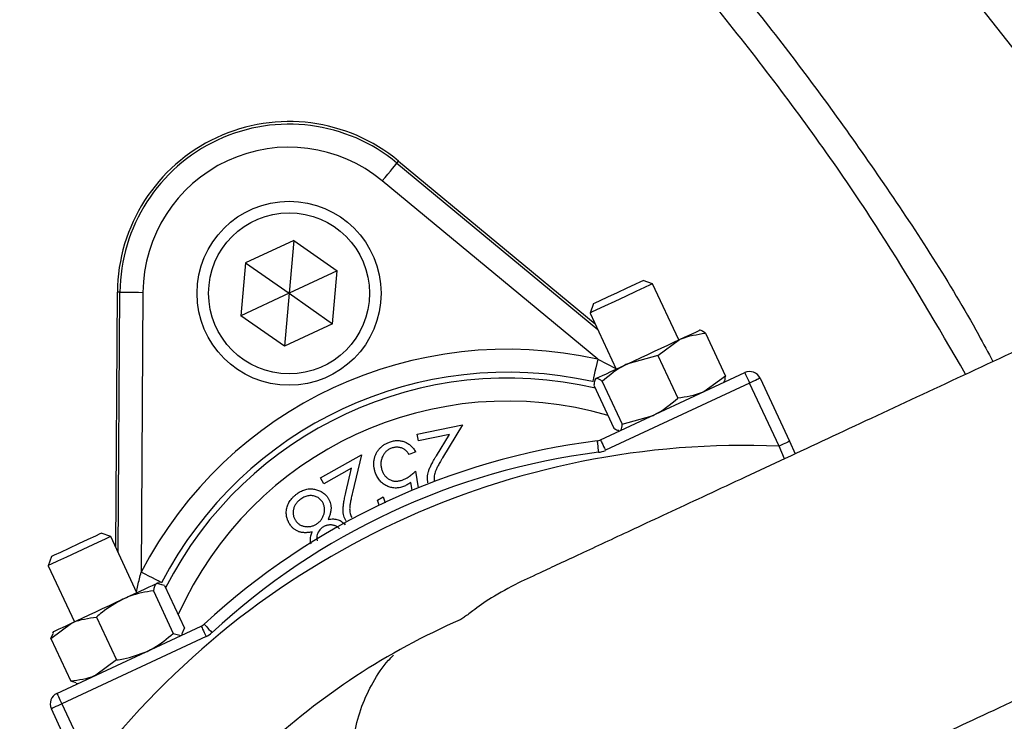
# Model space of a CAD drawing. Header units: millimetres. Extents: x 2363 to 4557, y 1092 to 5762.
# Tile 21 of 26: x 3492 to 3664, y 4889 to 5011. Entities that reach past the tile are written whole.
import ezdxf

# ---------------------------------------------------------------- set-up
doc = ezdxf.new("R2010")
doc.units = ezdxf.units.MM
doc.header["$LTSCALE"] = 2

msp = doc.modelspace()

# ---------------------------------------------------------------- linework, layer by layer
at = {"color": 7, "linetype": 'Continuous', "lineweight": 25}
for p, q in [((3557.92, 4986.09), (3558.21, 4986.44)), ((3557.92, 4986.09), (3592.85, 4957.16)), ((3558.21, 4986.44), (3592.4, 4958.12)), ((3592.84, 4951.98), (3555.37, 4983)), ((3539.97, 4972.64), (3531.6, 4968.74)), ((3539.97, 4972.64), (3539.17, 4963.44)), ((3539.97, 4972.64), (3547.54, 4967.34)), ((3531.6, 4968.74), (3530.8, 4959.53)), ((3531.6, 4968.74), (3539.17, 4963.44)), ((3547.54, 4967.34), (3539.17, 4963.44)), ((3546.74, 4958.14), (3547.54, 4967.34)), ((3602.4, 4965.09), (3600.76, 4965.68)), ((3600.76, 4965.68), (3600.76, 4965.68)), ((3606.95, 4955.32), (3602.4, 4965.09)), ((3509.02, 4919.24), (3509.31, 4963.63)), ((3509.76, 4963.63), (3509.31, 4963.63)), ((3509.47, 4918.28), (3509.76, 4963.63)), ((3513.76, 4963.6), (3513.45, 4914.96)), ((3539.17, 4963.44), (3530.8, 4959.53)), ((3539.17, 4963.44), (3538.36, 4954.24)), ((3539.17, 4963.44), (3546.74, 4958.14)), ((3592.11, 4961.65), (3591.52, 4960.01)), ((3538.36, 4954.24), (3530.8, 4959.53)), ((3591.52, 4960.01), (3596.07, 4950.25)), ((3546.74, 4958.14), (3538.36, 4954.24)), ((3610.68, 4957), (3610.57, 4957.01)), ((3611.58, 4956.5), (3615.05, 4949.05)), ((3603.31, 4952.64), (3607.07, 4955.38)), ((3603.31, 4952.64), (3598.09, 4951.19)), ((3603.31, 4952.64), (3606.78, 4945.2)), ((3593.33, 4937.94), (3618.42, 4949.64)), ((3615.05, 4949.05), (3611.29, 4946.31)), ((3592.2, 4947.46), (3595.67, 4940.01)), ((3592.45, 4948.56), (3592.35, 4948.43)), ((3593.62, 4948.12), (3597.09, 4940.68)), ((3619.27, 4947.83), (3594.18, 4936.13)), ((3614.8, 4947.95), (3614.86, 4948.04)), ((3624.38, 4936.86), (3619.27, 4947.83)), ((3621.08, 4948.67), (3626.2, 4937.71)), ((3597.09, 4940.68), (3602.31, 4942.13)), ((3561.42, 4938.93), (3569.35, 4940.56)), ((3569.35, 4940.56), (3565.88, 4934.82)), ((3561.65, 4937.8), (3561.42, 4938.93)), ((3567.04, 4938.91), (3561.65, 4937.8)), ((3564.78, 4935.18), (3567.04, 4938.91)), ((3596.51, 4939.51), (3596.67, 4939.5)), ((3626.2, 4937.71), (3627.21, 4935.53)), ((3544.66, 4931.32), (3551.74, 4935.33)), ((3551.74, 4935.33), (3550.19, 4928.77)), ((3561.19, 4935.85), (3560.03, 4935.42)), ((3550.04, 4933.04), (3545.23, 4930.32)), ((3549.03, 4928.78), (3550.04, 4933.04)), ((3561.13, 4932.49), (3561.64, 4929.61)), ((3545.23, 4930.32), (3544.66, 4931.32)), ((3560.58, 4929.18), (3560.33, 4930.55)), ((3554.54, 4927.47), (3555.53, 4928.03)), ((3554.84, 4926.58), (3554.54, 4927.47)), ((3555.53, 4928.03), (3555.86, 4927.01)), ((3508.14, 4921.13), (3506.51, 4921.73)), ((3512.69, 4911.37), (3508.14, 4921.13)), ((3497.86, 4917.69), (3497.26, 4916.06)), ((3497.26, 4916.06), (3501.82, 4906.3)), ((3516.62, 4913.03), (3516.32, 4913.06)), ((3515.56, 4911.72), (3519.03, 4904.28)), ((3517.51, 4912.63), (3516.16, 4912.99)), ((3517.51, 4912.63), (3520.98, 4905.19)), ((3505.68, 4907.12), (3509.15, 4899.67)), ((3497.75, 4903.42), (3501.34, 4906.08)), ((3498.19, 4904.61), (3498.02, 4904.36)), ((3498.79, 4893.85), (3523.88, 4905.56)), ((3520.6, 4904.3), (3520.98, 4905.19)), ((3497.75, 4903.42), (3498.15, 4904.27)), ((3497.75, 4903.42), (3501.22, 4895.97)), ((3524.73, 4903.74), (3499.64, 4892.04)), ((3519.03, 4904.28), (3520.39, 4903.92)), ((3520.54, 4904), (3520.7, 4904.23)), ((3509.15, 4899.67), (3505.57, 4897.01)), ((3502.15, 4895.7), (3501.22, 4895.97)), ((3502.14, 4895.57), (3502.42, 4895.55)), ((3502.94, 4880.23), (3497.82, 4891.2)), ((3499.64, 4892.04), (3504.75, 4881.08))]:
    msp.add_line(p, q, dxfattribs=at)
at = {"color": 8, "linetype": 'Continuous', "lineweight": 25}
for p, q in [((3592.84, 4951.98), (3596.02, 4950.36)), ((3625.31, 4934.64), (3624.38, 4936.86))]:
    msp.add_line(p, q, dxfattribs=at)
at = {"color": 7, "linetype": 'Continuous', "lineweight": 25, "flags": 128}
for points in [[(3692.59, 4966.03), (3687.49, 4974.18), (3677.34, 4989.35), (3666.61, 5004.13), (3655.29, 5018.51)], [(3555.37, 4983), (3555.87, 4983.6), (3556.34, 4984.17), (3556.78, 4984.7), (3557.16, 4985.16), (3557.48, 4985.55), (3557.72, 4985.84), (3557.87, 4986.02), (3557.92, 4986.09)], [(3602.4, 4965.09), (3602.39, 4965.08), (3601.99, 4964.9), (3600.98, 4964.43), (3599.49, 4963.73), (3597.69, 4962.89), (3595.8, 4962.01), (3594.05, 4961.2), (3592.66, 4960.55), (3591.78, 4960.14), (3591.52, 4960.01)], [(3592.11, 4961.65), (3592.38, 4961.77), (3593.26, 4962.18), (3594.63, 4962.82), (3596.27, 4963.58), (3597.94, 4964.36), (3599.37, 4965.03), (3600.37, 4965.49), (3600.76, 4965.68)], [(3509.76, 4963.63), (3509.85, 4963.63), (3510.09, 4963.63), (3510.46, 4963.62), (3510.96, 4963.62), (3511.56, 4963.62), (3512.25, 4963.61), (3512.99, 4963.61), (3513.76, 4963.6)], [(3607.07, 4955.38), (3607.95, 4955.79), (3608.73, 4956.15), (3609.38, 4956.46), (3609.9, 4956.7), (3610.28, 4956.87), (3610.5, 4956.98), (3610.57, 4957.01)], [(3598.09, 4951.19), (3599.21, 4951.71), (3600.38, 4952.26), (3601.56, 4952.81), (3602.74, 4953.36), (3603.9, 4953.9), (3605.02, 4954.42), (3606.08, 4954.92), (3607.07, 4955.38)], [(3592.84, 4951.98), (3592.67, 4951.22), (3592.51, 4950.5), (3592.36, 4949.83), (3592.23, 4949.24), (3592.12, 4948.75), (3592.04, 4948.39), (3591.99, 4948.16), (3591.97, 4948.07)], [(3592.53, 4948.6), (3592.77, 4948.71), (3593.16, 4948.89), (3593.69, 4949.14), (3594.35, 4949.45), (3595.14, 4949.81), (3596.03, 4950.23), (3597.02, 4950.69), (3598.09, 4951.19)], [(3618.42, 4949.64), (3618.44, 4949.61), (3618.49, 4949.5), (3618.57, 4949.34), (3618.67, 4949.11), (3618.8, 4948.83), (3618.95, 4948.52), (3619.11, 4948.18), (3619.27, 4947.83)], [(3592.45, 4948.56), (3592.45, 4948.56), (3592.53, 4948.6)], [(3621.08, 4948.67), (3621.05, 4948.66), (3620.94, 4948.61), (3620.78, 4948.53), (3620.55, 4948.43), (3620.28, 4948.3), (3619.96, 4948.15), (3619.62, 4947.99), (3619.27, 4947.83)], [(3592.74, 4937.77), (3592.74, 4937.73), (3592.76, 4937.62), (3592.78, 4937.43), (3592.81, 4937.19), (3592.85, 4936.89), (3592.89, 4936.54), (3592.94, 4936.17), (3592.99, 4935.78)], [(3593.33, 4937.94), (3593.35, 4937.91), (3593.4, 4937.8), (3593.48, 4937.63), (3593.58, 4937.41), (3593.71, 4937.13), (3593.86, 4936.82), (3594.01, 4936.48), (3594.18, 4936.13)], [(3626.2, 4937.71), (3626.16, 4937.69), (3626.06, 4937.64), (3625.89, 4937.56), (3625.67, 4937.46), (3625.39, 4937.33), (3625.08, 4937.19), (3624.74, 4937.03), (3624.38, 4936.86)], [(3497.86, 4917.69), (3497.88, 4917.7), (3498.38, 4917.94), (3499.45, 4918.44), (3500.94, 4919.13), (3502.62, 4919.92), (3504.24, 4920.67), (3505.54, 4921.27), (3506.33, 4921.64), (3506.51, 4921.73)], [(3508.14, 4921.13), (3507.97, 4921.06), (3507.2, 4920.7), (3505.89, 4920.08), (3504.19, 4919.29), (3502.31, 4918.41), (3500.48, 4917.56), (3498.91, 4916.83), (3497.81, 4916.32), (3497.29, 4916.08), (3497.26, 4916.06)], [(3517, 4913.11), (3516.92, 4913.15), (3516.71, 4913.26), (3516.38, 4913.43), (3515.94, 4913.66), (3515.4, 4913.94), (3514.79, 4914.26), (3514.13, 4914.6), (3513.45, 4914.96)], [(3516.16, 4912.99), (3516.3, 4913.05), (3516.32, 4913.06)], [(3510.25, 4910.23), (3511.34, 4910.74), (3512.36, 4911.21), (3513.29, 4911.65), (3514.12, 4912.04), (3514.84, 4912.37), (3515.42, 4912.64), (3515.86, 4912.85), (3516.16, 4912.99)], [(3501.34, 4906.08), (3502.29, 4906.52), (3503.32, 4907), (3504.42, 4907.51), (3505.57, 4908.05), (3506.74, 4908.6), (3507.93, 4909.15), (3509.1, 4909.7), (3510.25, 4910.23)], [(3498.19, 4904.61), (3498.22, 4904.62), (3498.38, 4904.7), (3498.7, 4904.85), (3499.16, 4905.06), (3499.76, 4905.34), (3500.5, 4905.68), (3501.34, 4906.08)], [(3523.88, 4905.56), (3523.9, 4905.52), (3523.95, 4905.42), (3524.03, 4905.25), (3524.13, 4905.02), (3524.26, 4904.75), (3524.41, 4904.44), (3524.56, 4904.1), (3524.73, 4903.74)], [(3524.4, 4905.9), (3524.42, 4905.87), (3524.5, 4905.79), (3524.63, 4905.65), (3524.8, 4905.47), (3525, 4905.25), (3525.24, 4904.99), (3525.49, 4904.72), (3525.76, 4904.43)], [(3498.79, 4893.85), (3498.81, 4893.82), (3498.86, 4893.72), (3498.93, 4893.55), (3499.04, 4893.32), (3499.17, 4893.05), (3499.31, 4892.74), (3499.47, 4892.4), (3499.64, 4892.04)], [(3499.64, 4892.04), (3499.28, 4891.88), (3498.94, 4891.72), (3498.63, 4891.57), (3498.36, 4891.44), (3498.13, 4891.34), (3497.96, 4891.26), (3497.86, 4891.21), (3497.82, 4891.2)]]:
    msp.add_lwpolyline(points, dxfattribs=at)
at = {"color": 7, "linetype": 'Continuous', "lineweight": 25}
for centre, radius in [((3282.76, 4711.87), 720), ((3282.76, 4711.87), 715), ((3539.17, 4963.44), 16), ((3539.17, 4963.44), 14)]:
    msp.add_circle(centre, radius, dxfattribs=at)
for centre, radius, start, end in [((3282.76, 4711.87), 647.19, 1.68232, 178.31768), ((3539.17, 4963.44), 29.86, 50.3695, 179.6305), ((3539.17, 4963.44), 29.41, 50.3695, 179.6305), ((3539.17, 4963.44), 25.41, 50.3695, 179.6305), ((3282.76, 4711.87), 250, 279.2069, 80.7931), ((3282.76, 4711.87), 248, 279.2818, 80.7182), ((3577.2, 4881.87), 71.83, 77.427, 152.573), ((3577.2, 4881.87), 67.83, 77.427, 152.573), ((3619.27, 4947.83), 2, 25, 115), ((3618.34, 4793.66), 143.33, 87.5829, 142.4171), ((3608.2, 4815.41), 123.33, 97.1997, 132.8003), ((3592.49, 4939.75), 2, 277.1997, 295), ((3608.2, 4815.41), 121.33, 97.1997, 132.8003), ((3592.49, 4939.75), 4, 277.1997, 295), ((3618.34, 4793.66), 123.33, 113.6355, 132.8003), ((3523.04, 4907.37), 2, 295, 312.8003), ((3523.04, 4907.37), 4, 295, 312.8003), ((3499.64, 4892.04), 2, 115, 205)]:
    msp.add_arc(centre, radius, start, end, dxfattribs=at)
at = {"color": 8, "linetype": 'Continuous', "lineweight": 25}
for radius, start, end in [(66.81, 76.8106, 152.962), (62.81, 73.8808, 155.8669)]:
    msp.add_arc((3577.2, 4881.87), radius, start, end, dxfattribs=at)
at = {"color": 7, "linetype": 'Continuous', "lineweight": 25}
for points, knots in [([(2674.99, 4201.69), (2619.69, 4253.42), (2571.96, 4313.12), (2523.74, 4395.48), (2450.52, 4530.9), (2415.75, 4682.91), (2418.16, 4833.33), (2425.41, 5006.32), (2482.4, 5172.94), (2571.51, 5305.08), (2660.86, 5436.97), (2781.78, 5544.21), (2930.75, 5621.29), (3016.14, 5663.95), (3106.83, 5694.72), (3192.11, 5712.4), (3432.21, 5761.67), (3681.57, 5735.41), (3941.95, 5622.23), (4114.42, 5533.02), (4252.49, 5393.31), (4357.26, 5215.03), (4476.19, 4978.82), (4517.09, 4713.47), (4493.17, 4502.76), (4467.68, 4283.52), (4381.43, 4075.85), (4250.44, 3894.71), (4187.02, 3807.4), (4115.77, 3728.15), (4027.78, 3665.26), (3961.36, 3618.1), (3893.94, 3575.73), (3831.81, 3534.43)], [0.0252628, 0.0252628, 0.0252628, 0.0252628, 0.0669602, 0.0669602, 0.077375, 0.1511711, 0.1511711, 0.159594, 0.2459512, 0.2459512, 0.2467078, 0.3330342, 0.3330342, 0.3384666, 0.3852732, 0.3852732, 0.3861269, 0.5194248, 0.5194248, 0.5419953, 0.6264312, 0.6264312, 0.6556654, 0.7722824, 0.7722824, 0.7734671, 0.8949333, 0.8960231, 0.8960231, 0.9540844, 0.9540844, 0.9568991, 1, 1, 1, 1]), ([(3866.88, 3459.21), (3926.33, 3513.41), (3990.92, 3569.51), (4057.17, 3624.19), (4145.16, 3696.56), (4220.44, 3775.47), (4286.66, 3864.18), (4423.41, 4048.27), (4509.27, 4267.58), (4533.83, 4495.76), (4556.85, 4715.02), (4514.19, 4988.04), (4389.82, 5230.01), (4280.42, 5412.45), (4136.86, 5555.22), (3959.14, 5646.16), (3769.59, 5727.74), (3608.14, 5761.16), (3445.76, 5762.15)], [0.4317293, 0.4317293, 0.4317293, 0.4317293, 0.4748302, 0.4776449, 0.4776449, 0.5357062, 0.5357062, 0.5367961, 0.6582623, 0.6594469, 0.6594469, 0.7760639, 0.8052981, 0.8052981, 0.889734, 0.9123045, 0.9123045, 1, 1, 1, 1]), ([(3702.8, 4970.78), (3701.88, 4972.47), (3696.39, 4982.62), (3684.84, 5000.47), (3668.1, 5024.15), (3649.77, 5046.72), (3630.08, 5068.09), (3608.32, 5088.74), (3584.36, 5108.38), (3558.19, 5126.83), (3530.68, 5143.44), (3502.04, 5158.11), (3470.89, 5171.34), (3437.24, 5182.83), (3401.18, 5192.45), (3364.5, 5199.59), (3332.39, 5203.69), (3305.11, 5205.59), (3278.38, 5206.18), (3247.23, 5205.05), (3211.85, 5201.26), (3176.76, 5195.13), (3142.22, 5186.75), (3110.33, 5176.91), (3081.13, 5165.82), (3054.6, 5153.7), (3028.87, 5139.95), (3004.11, 5124.62), (2980.5, 5107.79), (2957.93, 5089.35), (2936.56, 5069.25), (2916.43, 5047.57), (2897.73, 5024.67), (2880.71, 5000.64), (2869.05, 4982.62), (2863.57, 4972.4), (2862.7, 4970.78)], [0, 0, 0, 0, 0.005798, 0.03487, 0.063988, 0.09309, 0.122124, 0.151054, 0.182691, 0.214454, 0.246262, 0.27803, 0.309672, 0.346247, 0.382916, 0.419591, 0.456176, 0.478087, 0.499998, 0.534769, 0.569662, 0.604611, 0.639532, 0.674328, 0.702974, 0.731744, 0.760575, 0.789402, 0.818163, 0.846804, 0.876264, 0.905815, 0.935406, 0.964977, 0.994454, 1, 1, 1, 1]), ([(3408.05, 5203.43), (3416.95, 5201.53), (3434.79, 5197.73), (3460.85, 5190.19), (3486.25, 5181.37), (3510.87, 5171.24), (3535.13, 5159.66), (3558.92, 5146.61), (3582.15, 5132.08), (3605.2, 5115.76), (3627.88, 5097.56), (3650, 5077.42), (3671.1, 5055.69), (3690.97, 5032.34), (3709.65, 5007.55), (3720.71, 4990.06), (3726.24, 4981.33)], [0, 0, 0, 0, 0.068376, 0.136967, 0.203572, 0.270228, 0.336832, 0.405374, 0.473972, 0.542513, 0.617341, 0.692242, 0.76707, 0.844686, 0.922383, 1, 1, 1, 1]), ([(3717.74, 4976.17), (3712.44, 4984.55), (3701.82, 5001.33), (3683.86, 5025.18), (3664.53, 5047.98), (3643.78, 5069.51), (3621.77, 5089.66), (3598.06, 5108.73), (3572.6, 5126.53), (3545.4, 5142.92), (3517.13, 5157.47), (3488, 5170.1), (3462.46, 5179.15), (3435.23, 5187.29), (3417.77, 5191.09), (3406.11, 5193.63)], [0, 0, 0, 0, 0.075993, 0.152292, 0.228746, 0.305198, 0.381494, 0.457485, 0.538401, 0.619593, 0.70088, 0.782076, 0.862994, 0.908518, 1, 1, 1, 1]), ([(3282.76, 5182.46), (3294.24, 5181.88), (3317.25, 5180.72), (3351.48, 5175.54), (3385.22, 5167.94), (3418.22, 5157.69), (3450.3, 5144.86), (3481.32, 5129.59), (3511.09, 5112.01), (3538.23, 5093.05), (3562.8, 5073.08), (3584.97, 5052.48), (3605.78, 5030.45), (3625.13, 5007.17), (3642.92, 4982.41), (3655.06, 4963.81), (3660.76, 4953.13), (3661.59, 4951.56)], [0, 0, 0, 0, 0.074366, 0.148962, 0.22356, 0.297929, 0.372258, 0.446809, 0.521365, 0.595701, 0.660752, 0.726012, 0.791347, 0.856616, 0.921674, 0.988534, 1, 1, 1, 1]), ([(3656.83, 4949.35), (3651.97, 4957.7), (3641.55, 4975.58), (3623.11, 5001.45), (3602.21, 5027.1), (3579.46, 5051.11), (3555.04, 5073.39), (3529.09, 5093.83), (3501.7, 5112.28), (3472.99, 5128.66), (3443.09, 5142.88), (3412.19, 5154.81), (3380.53, 5164.36), (3348.3, 5171.45), (3315.65, 5176.24), (3293.71, 5177.31), (3282.74, 5177.85)], [0, 0, 0, 0, 0.0632622, 0.1353876, 0.2077002, 0.27968, 0.3517092, 0.4238859, 0.4957449, 0.5676823, 0.6400439, 0.7122718, 0.7842788, 0.8563136, 0.9280819, 1, 1, 1, 1]), ([(3726.24, 4981.33), (3731.21, 4972.82), (3741.16, 4955.79), (3754.22, 4929.23), (3766.57, 4900.38), (3777.65, 4869.06), (3787.11, 4835.28), (3794.3, 4800.9), (3799.17, 4766.17), (3801.69, 4731.22), (3801.78, 4696.17), (3799.51, 4661.13), (3794.89, 4626.29), (3787.97, 4591.86), (3778.76, 4558.04), (3767.24, 4524.93), (3753.49, 4492.63), (3737.6, 4461.28), (3719.69, 4431.09), (3699.82, 4402.24), (3678.02, 4374.86), (3654.42, 4348.97), (3629.12, 4324.69), (3602.29, 4302.17), (3574.07, 4281.55), (3544.52, 4262.94), (3513.77, 4246.35), (3481.94, 4231.82), (3449.26, 4219.47), (3423.37, 4211.57), (3408.43, 4207.84), (3404.76, 4206.92)], [0, 0, 0, 0, 0.030307, 0.060638, 0.090945, 0.126785, 0.162748, 0.198752, 0.234715, 0.270554, 0.306428, 0.342425, 0.378463, 0.41446, 0.450334, 0.486201, 0.52219, 0.558221, 0.59421, 0.630077, 0.665868, 0.70178, 0.737734, 0.773646, 0.809437, 0.845138, 0.88096, 0.916824, 0.952646, 0.988348, 1, 1, 1, 1]), ([(3707.52, 4972.98), (3701.54, 4970.19), (3689.67, 4964.66), (3672.19, 4956.51), (3655.37, 4948.66), (3639.38, 4941.21), (3624.47, 4934.25), (3610.91, 4927.93), (3599.45, 4922.59), (3590.19, 4918.27), (3583.44, 4915.12), (3580.39, 4913.7), (3579.05, 4913.08)], [0, 0, 0, 0, 0.1135119, 0.2251997, 0.3351042, 0.4432659, 0.5495894, 0.6541728, 0.7571424, 0.8456166, 0.9324971, 1, 1, 1, 1]), ([(3607.07, 4955.38), (3607.16, 4955.42), (3608.57, 4956.06), (3610.13, 4956.29), (3611.58, 4956.5)], [0, 0, 0, 0, 0.070197, 1, 1, 1, 1]), ([(3611.58, 4956.5), (3611.24, 4956.76), (3610.89, 4957.03), (3610.68, 4957), (3610.68, 4957)], [0, 0, 0, 0, 0.986889, 1, 1, 1, 1]), ([(3598.09, 4951.19), (3597.97, 4951.14), (3596.34, 4950.36), (3594.93, 4949.2), (3593.62, 4948.12)], [0, 0, 0, 0, 0.0701921, 1, 1, 1, 1]), ([(3614.86, 4948.04), (3614.86, 4948.04), (3615.02, 4948.18), (3615.04, 4948.62), (3615.05, 4949.05)], [0, 0, 0, 0, 0.013112, 1, 1, 1, 1]), ([(3592.53, 4948.6), (3592.39, 4948.42), (3592.21, 4948.18), (3592.2, 4947.59), (3592.2, 4947.46)], [0, 0, 0, 0, 0.7731102, 1, 1, 1, 1]), ([(3593.62, 4948.12), (3593.29, 4948.37), (3592.85, 4948.69), (3592.59, 4948.62), (3592.53, 4948.6)], [0, 0, 0, 0, 0.755622, 1, 1, 1, 1]), ([(3611.29, 4946.31), (3611.19, 4946.27), (3609.79, 4945.63), (3608.23, 4945.4), (3606.78, 4945.2)], [0, 0, 0, 0, 0.070197, 1, 1, 1, 1]), ([(3602.31, 4942.13), (3602.43, 4942.18), (3604.06, 4942.96), (3605.47, 4944.12), (3606.78, 4945.2)], [0, 0, 0, 0, 0.070193, 1, 1, 1, 1]), ([(3596.76, 4939.54), (3596.81, 4939.57), (3597.03, 4939.73), (3597.07, 4940.27), (3597.09, 4940.68)], [0, 0, 0, 0, 0.2443782, 1, 1, 1, 1]), ([(3595.67, 4940.01), (3595.77, 4939.93), (3596.12, 4939.64), (3596.35, 4939.62), (3596.52, 4939.61)], [0, 0, 0, 0, 0.296704, 1, 1, 1, 1]), ([(3554.2, 4932.18), (3554.17, 4932.27), (3554.11, 4932.45), (3554.03, 4932.73), (3553.97, 4933.01), (3553.93, 4933.28), (3553.91, 4933.56), (3553.9, 4933.84), (3553.92, 4934.12), (3553.95, 4934.39), (3554, 4934.67), (3554.07, 4934.93), (3554.15, 4935.19), (3554.25, 4935.43), (3554.37, 4935.67), (3554.5, 4935.9), (3554.65, 4936.12), (3554.81, 4936.33), (3554.99, 4936.52), (3555.18, 4936.71), (3555.39, 4936.89), (3555.61, 4937.05), (3555.85, 4937.2), (3556.1, 4937.34), (3556.37, 4937.46), (3556.55, 4937.53), (3556.64, 4937.57)], [0, 0, 0, 0, 0.044096, 0.087462, 0.129912, 0.172219, 0.214077, 0.256092, 0.298082, 0.340217, 0.382043, 0.423014, 0.463525, 0.503259, 0.54321, 0.582721, 0.622367, 0.662555, 0.702664, 0.743345, 0.784214, 0.825572, 0.867594, 0.910449, 0.954655, 1, 1, 1, 1]), ([(3556.64, 4937.57), (3556.75, 4937.61), (3556.98, 4937.69), (3557.31, 4937.77), (3557.65, 4937.82), (3557.98, 4937.84), (3558.3, 4937.83), (3558.63, 4937.78), (3558.95, 4937.71), (3559.26, 4937.6), (3559.56, 4937.47), (3559.85, 4937.31), (3560.12, 4937.13), (3560.37, 4936.92), (3560.6, 4936.69), (3560.82, 4936.44), (3561.01, 4936.16), (3561.13, 4935.96), (3561.19, 4935.85)], [0, 0, 0, 0, 0.06715, 0.132036, 0.194943, 0.256632, 0.317916, 0.378555, 0.439872, 0.502045, 0.563996, 0.625305, 0.685756, 0.746646, 0.807686, 0.870229, 0.933888, 1, 1, 1, 1]), ([(3556.96, 4936.5), (3556.87, 4936.46), (3556.7, 4936.39), (3556.45, 4936.25), (3556.22, 4936.09), (3556.01, 4935.91), (3555.82, 4935.7), (3555.65, 4935.47), (3555.51, 4935.22), (3555.38, 4934.95), (3555.27, 4934.67), (3555.2, 4934.38), (3555.15, 4934.08), (3555.13, 4933.79), (3555.15, 4933.48), (3555.19, 4933.18), (3555.26, 4932.87), (3555.34, 4932.66), (3555.37, 4932.56)], [0, 0, 0, 0, 0.061489, 0.121089, 0.179373, 0.238046, 0.297001, 0.356546, 0.417966, 0.481826, 0.546113, 0.609258, 0.671803, 0.734514, 0.798275, 0.863511, 0.93045, 1, 1, 1, 1]), ([(3560.03, 4935.42), (3559.97, 4935.52), (3559.85, 4935.7), (3559.65, 4935.94), (3559.44, 4936.15), (3559.21, 4936.32), (3558.96, 4936.45), (3558.7, 4936.55), (3558.43, 4936.62), (3558.13, 4936.66), (3557.84, 4936.67), (3557.54, 4936.65), (3557.25, 4936.59), (3557.06, 4936.53), (3556.96, 4936.5)], [0, 0, 0, 0, 0.096103, 0.18433, 0.267348, 0.345575, 0.422524, 0.500141, 0.580973, 0.664203, 0.748725, 0.832763, 0.915892, 1, 1, 1, 1]), ([(3563.31, 4930.48), (3563.29, 4930.65), (3563.23, 4930.97), (3563.23, 4931.47), (3563.28, 4931.96), (3563.38, 4932.37), (3563.5, 4932.71), (3563.61, 4932.99), (3563.74, 4933.29), (3563.91, 4933.62), (3564.09, 4933.98), (3564.3, 4934.35), (3564.53, 4934.76), (3564.69, 4935.03), (3564.78, 4935.18)], [0, 0, 0, 0, 0.099146, 0.196603, 0.293904, 0.392846, 0.446082, 0.505724, 0.571551, 0.644012, 0.723098, 0.808656, 0.90091, 1, 1, 1, 1]), ([(3565.88, 4934.82), (3565.79, 4934.68), (3565.63, 4934.42), (3565.4, 4934.03), (3565.2, 4933.67), (3565.02, 4933.34), (3564.87, 4933.04), (3564.74, 4932.77), (3564.63, 4932.53), (3564.53, 4932.25), (3564.44, 4931.92), (3564.38, 4931.52), (3564.38, 4931.13), (3564.43, 4930.87), (3564.45, 4930.74)], [0, 0, 0, 0, 0.110122, 0.2117, 0.304138, 0.388968, 0.464936, 0.532281, 0.591347, 0.642291, 0.733772, 0.823177, 0.910911, 1, 1, 1, 1]), ([(3559.09, 4929.84), (3558.96, 4929.8), (3558.72, 4929.71), (3558.34, 4929.63), (3557.97, 4929.58), (3557.6, 4929.57), (3557.23, 4929.6), (3556.88, 4929.67), (3556.52, 4929.78), (3556.18, 4929.92), (3555.85, 4930.1), (3555.53, 4930.3), (3555.25, 4930.54), (3554.99, 4930.81), (3554.75, 4931.11), (3554.54, 4931.44), (3554.36, 4931.79), (3554.25, 4932.05), (3554.2, 4932.18)], [0, 0, 0, 0, 0.065821, 0.129436, 0.190931, 0.251407, 0.311185, 0.370756, 0.431335, 0.493271, 0.555525, 0.61665, 0.677776, 0.73902, 0.801265, 0.865223, 0.931038, 1, 1, 1, 1]), ([(3555.37, 4932.56), (3555.41, 4932.47), (3555.48, 4932.29), (3555.61, 4932.04), (3555.76, 4931.8), (3555.93, 4931.6), (3556.12, 4931.41), (3556.32, 4931.24), (3556.54, 4931.1), (3556.78, 4930.98), (3557.02, 4930.88), (3557.28, 4930.81), (3557.54, 4930.77), (3557.81, 4930.76), (3558.09, 4930.77), (3558.37, 4930.82), (3558.67, 4930.89), (3558.86, 4930.95), (3558.96, 4930.99)], [0, 0, 0, 0, 0.067152, 0.131604, 0.193861, 0.254588, 0.31429, 0.373088, 0.43259, 0.492825, 0.553396, 0.613043, 0.67311, 0.734111, 0.797016, 0.861756, 0.929156, 1, 1, 1, 1]), ([(3558.96, 4930.99), (3559.04, 4931.02), (3559.21, 4931.09), (3559.47, 4931.22), (3559.73, 4931.37), (3560, 4931.55), (3560.28, 4931.75), (3560.56, 4931.97), (3560.85, 4932.22), (3561.03, 4932.4), (3561.13, 4932.49)], [0, 0, 0, 0, 0.102226, 0.209809, 0.324118, 0.444645, 0.572618, 0.707428, 0.849949, 1, 1, 1, 1]), ([(3560.33, 4930.55), (3560.22, 4930.47), (3560.02, 4930.32), (3559.7, 4930.13), (3559.4, 4929.96), (3559.19, 4929.88), (3559.09, 4929.84)], [0, 0, 0, 0, 0.275034, 0.532175, 0.774558, 1, 1, 1, 1]), ([(3538.69, 4925.46), (3538.7, 4925.59), (3538.72, 4925.87), (3538.81, 4926.28), (3538.95, 4926.67), (3539.13, 4927.05), (3539.37, 4927.42), (3539.66, 4927.77), (3539.98, 4928.11), (3540.23, 4928.32), (3540.36, 4928.42)], [0, 0, 0, 0, 0.118785, 0.236683, 0.354055, 0.473529, 0.596323, 0.724312, 0.85814, 1, 1, 1, 1]), ([(3540.36, 4928.42), (3540.49, 4928.52), (3540.74, 4928.71), (3541.13, 4928.95), (3541.51, 4929.14), (3541.89, 4929.29), (3542.28, 4929.39), (3542.66, 4929.44), (3543.04, 4929.45), (3543.42, 4929.41), (3543.78, 4929.33), (3544.13, 4929.23), (3544.45, 4929.11), (3544.76, 4928.95), (3545.04, 4928.77), (3545.31, 4928.57), (3545.55, 4928.34), (3545.69, 4928.17), (3545.77, 4928.08)], [0, 0, 0, 0, 0.07922, 0.15386, 0.224846, 0.292008, 0.357318, 0.420388, 0.482855, 0.545264, 0.606708, 0.666002, 0.723482, 0.779388, 0.834695, 0.889308, 0.944296, 1, 1, 1, 1]), ([(3549.08, 4923.84), (3549, 4923.99), (3548.85, 4924.28), (3548.69, 4924.75), (3548.59, 4925.24), (3548.56, 4925.66), (3548.57, 4926.02), (3548.59, 4926.32), (3548.63, 4926.65), (3548.67, 4927.02), (3548.74, 4927.41), (3548.82, 4927.84), (3548.92, 4928.3), (3548.99, 4928.61), (3549.03, 4928.78)], [0, 0, 0, 0, 0.099154, 0.19648, 0.29358, 0.392511, 0.445759, 0.505193, 0.571573, 0.643678, 0.723148, 0.80845, 0.900946, 1, 1, 1, 1]), ([(3550.19, 4928.77), (3550.15, 4928.62), (3550.08, 4928.31), (3549.98, 4927.87), (3549.9, 4927.46), (3549.82, 4927.09), (3549.77, 4926.76), (3549.74, 4926.46), (3549.71, 4926.2), (3549.7, 4925.9), (3549.71, 4925.56), (3549.78, 4925.16), (3549.9, 4924.78), (3550.02, 4924.55), (3550.08, 4924.43)], [0, 0, 0, 0, 0.109993, 0.211749, 0.304753, 0.389135, 0.465081, 0.532808, 0.591903, 0.64287, 0.734439, 0.823259, 0.911418, 1, 1, 1, 1]), ([(3541.05, 4927.53), (3540.97, 4927.46), (3540.81, 4927.33), (3540.59, 4927.12), (3540.41, 4926.89), (3540.25, 4926.66), (3540.12, 4926.42), (3540.02, 4926.16), (3539.94, 4925.9), (3539.9, 4925.64), (3539.88, 4925.38), (3539.88, 4925.12), (3539.91, 4924.87), (3539.96, 4924.62), (3540.04, 4924.39), (3540.14, 4924.17), (3540.26, 4923.95), (3540.37, 4923.82), (3540.42, 4923.75)], [0, 0, 0, 0, 0.074546, 0.144956, 0.213169, 0.27855, 0.342239, 0.404919, 0.467736, 0.530567, 0.592807, 0.653033, 0.711539, 0.769066, 0.826025, 0.88266, 0.940626, 1, 1, 1, 1]), ([(3544.8, 4927.37), (3544.73, 4927.45), (3544.59, 4927.61), (3544.34, 4927.82), (3544.06, 4927.99), (3543.75, 4928.13), (3543.43, 4928.22), (3543.09, 4928.26), (3542.75, 4928.26), (3542.41, 4928.21), (3542.06, 4928.11), (3541.71, 4927.97), (3541.37, 4927.77), (3541.16, 4927.61), (3541.05, 4927.53)], [0, 0, 0, 0, 0.077564, 0.154208, 0.231447, 0.311066, 0.39187, 0.471506, 0.55227, 0.635313, 0.721228, 0.810113, 0.90267, 1, 1, 1, 1]), ([(3544.18, 4923.48), (3544.25, 4923.54), (3544.41, 4923.67), (3544.61, 4923.88), (3544.79, 4924.1), (3544.94, 4924.34), (3545.07, 4924.58), (3545.18, 4924.84), (3545.25, 4925.11), (3545.31, 4925.39), (3545.33, 4925.67), (3545.33, 4925.94), (3545.31, 4926.2), (3545.26, 4926.46), (3545.18, 4926.7), (3545.08, 4926.93), (3544.96, 4927.16), (3544.85, 4927.3), (3544.8, 4927.37)], [0, 0, 0, 0, 0.069081, 0.136047, 0.20094, 0.264386, 0.327924, 0.390928, 0.454836, 0.519816, 0.584385, 0.646842, 0.706995, 0.765785, 0.823461, 0.881745, 0.940171, 1, 1, 1, 1]), ([(3545.77, 4928.08), (3545.86, 4927.95), (3546.05, 4927.69), (3546.26, 4927.26), (3546.4, 4926.81), (3546.46, 4926.42), (3546.47, 4926.1), (3546.46, 4925.84), (3546.43, 4925.58), (3546.37, 4925.3), (3546.3, 4925.02), (3546.2, 4924.73), (3546.08, 4924.42), (3545.99, 4924.22), (3545.95, 4924.12)], [0, 0, 0, 0, 0.11577, 0.228305, 0.339529, 0.451949, 0.509769, 0.570311, 0.633213, 0.699473, 0.768797, 0.842337, 0.919085, 1, 1, 1, 1]), ([(3539.5, 4922.99), (3539.43, 4923.08), (3539.29, 4923.26), (3539.12, 4923.54), (3538.98, 4923.84), (3538.86, 4924.14), (3538.77, 4924.46), (3538.72, 4924.78), (3538.68, 4925.12), (3538.69, 4925.34), (3538.69, 4925.46)], [0, 0, 0, 0, 0.128304, 0.253183, 0.376427, 0.499087, 0.621238, 0.744978, 0.871087, 1, 1, 1, 1]), ([(3540.42, 4923.75), (3540.47, 4923.69), (3540.58, 4923.56), (3540.75, 4923.4), (3540.95, 4923.25), (3541.16, 4923.13), (3541.39, 4923.03), (3541.63, 4922.96), (3541.89, 4922.9), (3542.16, 4922.86), (3542.43, 4922.85), (3542.7, 4922.86), (3542.96, 4922.9), (3543.22, 4922.97), (3543.47, 4923.05), (3543.71, 4923.17), (3543.95, 4923.31), (3544.1, 4923.42), (3544.18, 4923.48)], [0, 0, 0, 0, 0.058882, 0.116762, 0.174514, 0.232381, 0.291186, 0.351921, 0.415186, 0.480716, 0.546942, 0.61178, 0.675572, 0.738287, 0.801978, 0.866507, 0.931977, 1, 1, 1, 1]), ([(3545.95, 4924.12), (3546.1, 4924.14), (3546.41, 4924.19), (3546.86, 4924.21), (3547.28, 4924.16), (3547.68, 4924.06), (3548.04, 4923.91), (3548.37, 4923.72), (3548.67, 4923.48), (3548.83, 4923.29), (3548.92, 4923.19)], [0, 0, 0, 0, 0.145639, 0.281566, 0.40981, 0.533815, 0.653159, 0.769076, 0.88384, 1, 1, 1, 1]), ([(3543.2, 4921.94), (3543.09, 4921.92), (3542.89, 4921.88), (3542.58, 4921.84), (3542.28, 4921.81), (3541.99, 4921.8), (3541.73, 4921.81), (3541.47, 4921.83), (3541.23, 4921.88), (3541, 4921.94), (3540.78, 4922.01), (3540.57, 4922.11), (3540.37, 4922.22), (3540.17, 4922.34), (3539.99, 4922.48), (3539.81, 4922.63), (3539.65, 4922.8), (3539.55, 4922.93), (3539.5, 4922.99)], [0, 0, 0, 0, 0.080735, 0.156838, 0.229947, 0.299217, 0.36497, 0.428008, 0.487898, 0.545955, 0.602518, 0.658398, 0.714269, 0.769751, 0.825795, 0.882942, 0.940784, 1, 1, 1, 1]), ([(3542.99, 4919.79), (3542.94, 4920.05), (3542.78, 4920.78), (3543.04, 4921.49), (3543.2, 4921.94)], [0, 0, 0, 0, 0.3603, 1, 1, 1, 1]), ([(3544.86, 4922.65), (3544.64, 4922.42), (3544.19, 4921.97), (3543.94, 4921.12), (3544.03, 4920.6), (3544.07, 4920.4)], [0, 0, 0, 0, 0.377898, 0.755959, 1, 1, 1, 1]), ([(3547.96, 4922.45), (3547.92, 4922.5), (3547.84, 4922.6), (3547.69, 4922.73), (3547.53, 4922.84), (3547.36, 4922.94), (3547.17, 4923.02), (3546.97, 4923.08), (3546.75, 4923.12), (3546.53, 4923.15), (3546.3, 4923.16), (3546.07, 4923.14), (3545.85, 4923.11), (3545.64, 4923.06), (3545.43, 4922.99), (3545.23, 4922.89), (3545.04, 4922.78), (3544.92, 4922.69), (3544.86, 4922.65)], [0, 0, 0, 0, 0.057009, 0.114174, 0.170694, 0.228474, 0.287517, 0.348588, 0.412664, 0.479397, 0.54712, 0.612861, 0.678062, 0.741584, 0.804993, 0.868788, 0.933593, 1, 1, 1, 1]), ([(3602.23, 4863.2), (3603.57, 4863.82), (3606.63, 4865.25), (3613.45, 4868.43), (3622.57, 4872.68), (3633.63, 4877.84), (3646.44, 4883.81), (3660.87, 4890.54), (3676.74, 4897.94), (3693.82, 4905.91), (3711.97, 4914.37), (3724.43, 4920.18), (3730.77, 4923.14)], [0, 0, 0, 0, 0.067587, 0.154392, 0.245577, 0.341085, 0.440585, 0.544166, 0.651941, 0.763818, 0.879821, 1, 1, 1, 1]), ([(3574.16, 4338.18), (3580.73, 4343.26), (3595.65, 4354.79), (3617.5, 4374.42), (3639.63, 4396.92), (3660.2, 4420.81), (3679.14, 4445.9), (3696.54, 4472.37), (3712.28, 4500.2), (3726.3, 4529.32), (3738.37, 4559.28), (3748.45, 4589.89), (3756.6, 4621.51), (3762.66, 4654.1), (3766.53, 4687.57), (3768.11, 4721.24), (3767.39, 4754.91), (3764.34, 4788.53), (3758.86, 4821.98), (3751.08, 4855.21), (3740.79, 4887.79), (3732.81, 4909.95), (3727.67, 4920.92), (3727.37, 4921.55)], [0, 0, 0, 0, 0.037758, 0.085635, 0.133663, 0.181748, 0.229787, 0.277673, 0.327213, 0.376906, 0.426655, 0.476355, 0.525901, 0.577833, 0.629939, 0.682103, 0.734207, 0.786138, 0.838649, 0.891337, 0.944088, 0.996781, 1, 1, 1, 1]), ([(3579.06, 4913.07), (3577.42, 4912.21), (3574.38, 4910.63), (3571.32, 4908.35), (3569.56, 4907.03), (3569.09, 4906.75), (3568.89, 4906.64)], [0, 0, 0, 0, 0.355523, 0.659232, 0.862015, 1, 1, 1, 1]), ([(3515.56, 4911.72), (3514.18, 4911.48), (3512.35, 4911.15), (3510.66, 4910.41), (3510.25, 4910.23)], [0, 0, 0, 0, 0.755637, 1, 1, 1, 1]), ([(3516.16, 4912.99), (3516.14, 4912.98), (3515.81, 4912.81), (3515.68, 4912.25), (3515.56, 4911.72)], [0, 0, 0, 0, 0.070188, 1, 1, 1, 1]), ([(3510.25, 4910.23), (3509, 4909.53), (3507.38, 4908.62), (3506, 4907.39), (3505.68, 4907.12)], [0, 0, 0, 0, 0.7731, 1, 1, 1, 1]), ([(3501.34, 4906.08), (3501.44, 4906.12), (3502.78, 4906.73), (3504.28, 4906.93), (3505.68, 4907.12)], [0, 0, 0, 0, 0.070196, 1, 1, 1, 1]), ([(3514.47, 4901.17), (3514.88, 4901.37), (3516.53, 4902.19), (3517.96, 4903.38), (3519.03, 4904.28)], [0, 0, 0, 0, 0.24436, 1, 1, 1, 1]), ([(3509.15, 4899.67), (3509.57, 4899.73), (3511.4, 4900.01), (3513.13, 4900.66), (3514.47, 4901.17)], [0, 0, 0, 0, 0.2269, 1, 1, 1, 1]), ([(3578.56, 4854.68), (3577.63, 4854.64), (3575.13, 4854.53), (3571.14, 4855.23), (3566.7, 4856.68), (3562.61, 4858.87), (3558.91, 4861.74), (3555.77, 4865.15), (3553.23, 4869.08), (3551.41, 4873.34), (3550.31, 4877.88), (3550, 4882.5), (3550.47, 4887.15), (3551.69, 4891.62), (3553.71, 4895.83), (3555.62, 4898.82), (3557.03, 4900.21), (3557.33, 4900.51)], [0, 0, 0, 0, 0.043363, 0.11647, 0.187496, 0.260585, 0.331572, 0.404621, 0.475573, 0.548584, 0.61952, 0.692512, 0.763456, 0.836456, 0.907431, 0.980462, 1, 1, 1, 1]), ([(3505.57, 4897.01), (3505.47, 4896.97), (3504.13, 4896.36), (3502.62, 4896.16), (3501.22, 4895.97)], [0, 0, 0, 0, 0.070223, 1, 1, 1, 1])]:
    msp.add_open_spline(points, degree=3, knots=knots, dxfattribs=at)
at = {"color": 8, "linetype": 'Continuous', "lineweight": 25}
for points, knots in [([(3403.33, 4216.85), (3406.63, 4217.68), (3420.96, 4221.28), (3446.05, 4228.93), (3478.11, 4241.04), (3509.32, 4255.29), (3539.48, 4271.56), (3568.46, 4289.8), (3596.14, 4310.02), (3622.46, 4332.11), (3647.28, 4355.93), (3670.44, 4381.31), (3691.82, 4408.17), (3711.31, 4436.47), (3728.89, 4466.07), (3744.47, 4496.82), (3757.96, 4528.5), (3769.26, 4560.98), (3778.3, 4594.16), (3785.09, 4627.92), (3789.62, 4662.1), (3791.85, 4696.47), (3791.76, 4730.85), (3789.29, 4765.13), (3784.51, 4799.2), (3777.45, 4832.92), (3768.2, 4866.06), (3758.34, 4893.69), (3748.84, 4916.92), (3742.79, 4929.18), (3739.59, 4935.67)], [0, 0, 0, 0, 0.0112, 0.048742, 0.086412, 0.124125, 0.161795, 0.199338, 0.236977, 0.274744, 0.312555, 0.350322, 0.387962, 0.425683, 0.463532, 0.501426, 0.539275, 0.576996, 0.614725, 0.652582, 0.690484, 0.728341, 0.766069, 0.803761, 0.841582, 0.879447, 0.917268, 0.95496, 0.976132, 1, 1, 1, 1]), ([(3512.63, 4911.5), (3512.71, 4911.88), (3512.94, 4913.04), (3513.24, 4914.18), (3513.45, 4914.96)], [0, 0, 0, 0, 0.32644, 1, 1, 1, 1])]:
    msp.add_open_spline(points, degree=3, knots=knots, dxfattribs=at)

doc.saveas('drawing.dxf')
